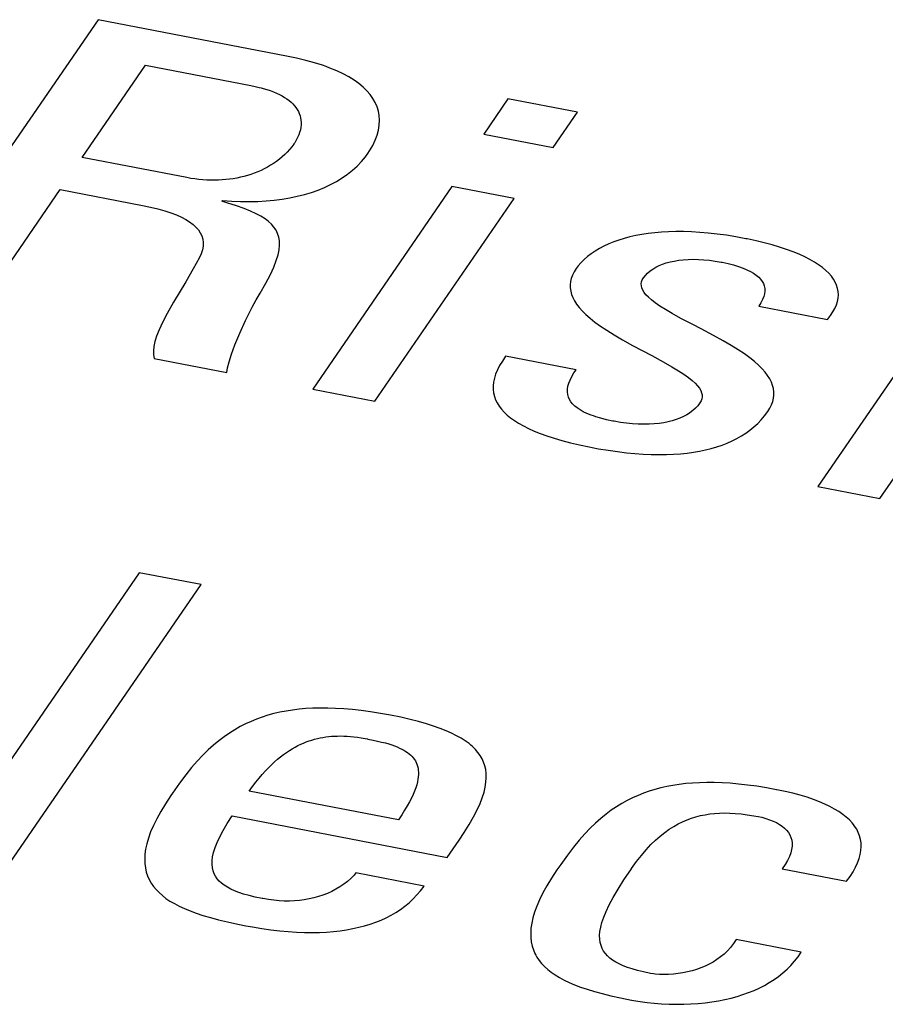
# Model space of a CAD drawing. Extents: x -841 to -216, y -127 to 601.
# Tile 143 of 201: x -338.99 to -336.53, y 511.94 to 514.74. Entities that reach past the tile are written whole.
import ezdxf

# ---------------------------------------------------------------- set-up
doc = ezdxf.new("R2010")
doc.units = 0
doc.header["$LTSCALE"] = 23.1
doc.layers.add('HEATSINK_AM_0', color=7, linetype='CONTINUOUS')

msp = doc.modelspace()

# ---------------------------------------------------------------- linework, layer by layer
at = {"layer": 'HEATSINK_AM_0', "color": 7}
for p, q in [((-338.7683, 514.7445), (-339.3346, 513.9201)), ((-338.2317, 514.641), (-338.7683, 514.7445)), ((-338.2032, 514.635), (-338.2317, 514.641)), ((-338.1767, 514.6287), (-338.2032, 514.635)), ((-338.1521, 514.6218), (-338.1767, 514.6287)), ((-338.1292, 514.6146), (-338.1521, 514.6218)), ((-338.8131, 514.3523), (-338.6328, 514.6149)), ((-338.6328, 514.6149), (-338.3333, 514.5571)), ((-338.1184, 514.6108), (-338.1292, 514.6146)), ((-338.1081, 514.6069), (-338.1184, 514.6108)), ((-338.0886, 514.5988), (-338.1081, 514.6069)), ((-338.0706, 514.5903), (-338.0886, 514.5988)), ((-338.0542, 514.5815), (-338.0706, 514.5903)), ((-338.0393, 514.5723), (-338.0542, 514.5815)), ((-338.0258, 514.5627), (-338.0393, 514.5723)), ((-338.3333, 514.5571), (-338.321, 514.5546)), ((-338.321, 514.5546), (-338.3093, 514.5519)), ((-338.3093, 514.5519), (-338.3037, 514.5504)), ((-338.3037, 514.5504), (-338.2983, 514.5489)), ((-338.2983, 514.5489), (-338.2879, 514.5458)), ((-338.2879, 514.5458), (-338.2781, 514.5425)), ((-338.2781, 514.5425), (-338.2688, 514.539)), ((-338.2688, 514.539), (-338.2601, 514.5353)), ((-338.0138, 514.5527), (-338.0258, 514.5627)), ((-338.003, 514.5424), (-338.0138, 514.5527)), ((-337.9937, 514.5316), (-338.003, 514.5424)), ((-338.2601, 514.5353), (-338.2519, 514.5314)), ((-338.2519, 514.5314), (-338.2443, 514.5274)), ((-338.2443, 514.5274), (-338.2372, 514.5232)), ((-338.2372, 514.5232), (-338.2305, 514.5188)), ((-338.2305, 514.5188), (-338.2244, 514.5142)), ((-338.2244, 514.5142), (-338.2188, 514.5095)), ((-337.9857, 514.5204), (-337.9937, 514.5316)), ((-337.9791, 514.5088), (-337.9857, 514.5204)), ((-337.6013, 514.5194), (-337.6703, 514.4189)), ((-337.403, 514.4811), (-337.6013, 514.5194)), ((-338.2188, 514.5095), (-338.2136, 514.5046)), ((-338.2136, 514.5046), (-338.2089, 514.4995)), ((-338.2089, 514.4995), (-338.2048, 514.4941)), ((-338.2048, 514.4941), (-338.2011, 514.4887)), ((-338.2011, 514.4887), (-338.1979, 514.483)), ((-338.1979, 514.483), (-338.1953, 514.4771)), ((-337.9739, 514.4968), (-337.9791, 514.5088)), ((-337.9701, 514.4844), (-337.9739, 514.4968)), ((-337.9677, 514.4715), (-337.9701, 514.4844)), ((-338.1953, 514.4771), (-338.1931, 514.471)), ((-338.1931, 514.471), (-338.1916, 514.4647)), ((-338.1916, 514.4647), (-338.1905, 514.4583)), ((-338.1905, 514.4583), (-338.1901, 514.4517)), ((-337.9668, 514.4582), (-337.9677, 514.4715)), ((-337.9675, 514.4445), (-337.9668, 514.4582)), ((-337.4721, 514.3807), (-337.403, 514.4811)), ((-338.1923, 514.4308), (-338.1943, 514.4236)), ((-338.191, 514.4379), (-338.1923, 514.4308)), ((-338.1902, 514.4449), (-338.191, 514.4379)), ((-338.1901, 514.4517), (-338.1902, 514.4449)), ((-337.9736, 514.4159), (-337.9697, 514.4304)), ((-337.9697, 514.4304), (-337.9675, 514.4445)), ((-338.204, 514.4016), (-338.2084, 514.3943)), ((-338.2001, 514.409), (-338.204, 514.4016)), ((-338.1969, 514.4163), (-338.2001, 514.409)), ((-338.1943, 514.4236), (-338.1969, 514.4163)), ((-337.9863, 514.386), (-337.9791, 514.4011)), ((-337.9791, 514.4011), (-337.9736, 514.4159)), ((-337.6703, 514.4189), (-337.4721, 514.3807)), ((-338.2229, 514.3751), (-338.2296, 514.3677)), ((-338.2167, 514.3827), (-338.2229, 514.3751)), ((-338.211, 514.3905), (-338.2167, 514.3827)), ((-338.2105, 514.3912), (-338.211, 514.3905)), ((-338.2084, 514.3943), (-338.2105, 514.3912)), ((-338, 514.3636), (-337.9953, 514.3708)), ((-337.9953, 514.3708), (-337.9863, 514.386)), ((-338.5157, 514.2949), (-338.8131, 514.3523)), ((-338.2519, 514.3474), (-338.26, 514.3412)), ((-338.2441, 514.3538), (-338.2519, 514.3474)), ((-338.2367, 514.3606), (-338.2441, 514.3538)), ((-338.2296, 514.3677), (-338.2367, 514.3606)), ((-338.0183, 514.3404), (-338.0071, 514.3539)), ((-338.0071, 514.3539), (-338, 514.3636)), ((-338.3043, 514.3155), (-338.3137, 514.3114)), ((-338.295, 514.32), (-338.3043, 514.3155)), ((-338.2859, 514.3248), (-338.295, 514.32)), ((-338.277, 514.3299), (-338.2859, 514.3248)), ((-338.2684, 514.3354), (-338.277, 514.3299)), ((-338.26, 514.3412), (-338.2684, 514.3354)), ((-338.058, 514.3045), (-338.0438, 514.3157)), ((-338.0438, 514.3157), (-338.0305, 514.3277)), ((-338.0305, 514.3277), (-338.0183, 514.3404)), ((-338.504, 514.2928), (-338.5157, 514.2949)), ((-338.4924, 514.2911), (-338.504, 514.2928)), ((-338.4809, 514.2897), (-338.4924, 514.2911)), ((-338.4695, 514.2886), (-338.4809, 514.2897)), ((-338.4584, 514.2879), (-338.4695, 514.2886)), ((-338.4473, 514.2875), (-338.4584, 514.2879)), ((-338.4363, 514.2875), (-338.4473, 514.2875)), ((-338.4255, 514.2877), (-338.4363, 514.2875)), ((-338.4148, 514.2883), (-338.4255, 514.2877)), ((-338.4042, 514.2892), (-338.4148, 514.2883)), ((-338.3937, 514.2904), (-338.4042, 514.2892)), ((-338.3833, 514.2919), (-338.3937, 514.2904)), ((-338.3731, 514.2937), (-338.3833, 514.2919)), ((-338.3629, 514.2958), (-338.3731, 514.2937)), ((-338.3528, 514.2983), (-338.3629, 514.2958)), ((-338.3428, 514.3011), (-338.3528, 514.2983)), ((-338.333, 514.3042), (-338.3428, 514.3011)), ((-338.3233, 514.3076), (-338.333, 514.3042)), ((-338.3137, 514.3114), (-338.3233, 514.3076)), ((-338.0892, 514.2843), (-338.0732, 514.294)), ((-338.0732, 514.294), (-338.058, 514.3045)), ((-339.1363, 513.8818), (-338.8759, 514.2609)), ((-338.8759, 514.2609), (-338.6413, 514.2157)), ((-338.161, 514.2529), (-338.1419, 514.2596)), ((-337.7607, 514.2696), (-338.1567, 513.6929)), ((-338.1419, 514.2596), (-338.1236, 514.2671)), ((-338.1236, 514.2671), (-338.106, 514.2753)), ((-338.106, 514.2753), (-338.0892, 514.2843)), ((-337.584, 514.2355), (-337.7607, 514.2696)), ((-338.4155, 514.2277), (-338.4139, 514.23)), ((-338.4139, 514.23), (-338.3878, 514.228)), ((-338.2894, 514.2284), (-338.2664, 514.2306)), ((-338.2664, 514.2306), (-338.244, 514.2335)), ((-338.244, 514.2335), (-338.2222, 514.2372)), ((-338.2222, 514.2372), (-338.2012, 514.2417)), ((-338.2012, 514.2417), (-338.1807, 514.2469)), ((-338.1807, 514.2469), (-338.161, 514.2529)), ((-337.9801, 513.6588), (-337.584, 514.2355)), ((-336.1526, 514.24), (-336.7188, 513.4156)), ((-338.6413, 514.2157), (-338.6186, 514.211)), ((-338.6186, 514.211), (-338.5977, 514.206)), ((-338.5977, 514.206), (-338.5785, 514.2006)), ((-338.4012, 514.2235), (-338.4155, 514.2277)), ((-338.3745, 514.2149), (-338.4012, 514.2235)), ((-338.3878, 514.228), (-338.3623, 514.2268)), ((-338.3524, 514.207), (-338.3745, 514.2149)), ((-338.3623, 514.2268), (-338.3374, 514.2265)), ((-338.3338, 514.1995), (-338.3524, 514.207)), ((-338.3374, 514.2265), (-338.3131, 514.2271)), ((-338.3131, 514.2271), (-338.2894, 514.2284)), ((-338.5785, 514.2006), (-338.561, 514.1949)), ((-338.561, 514.1949), (-338.5453, 514.1889)), ((-338.5453, 514.1889), (-338.5311, 514.1826)), ((-338.5311, 514.1826), (-338.5185, 514.176)), ((-338.5185, 514.176), (-338.5074, 514.169)), ((-338.318, 514.1922), (-338.3338, 514.1995)), ((-338.3044, 514.1849), (-338.318, 514.1922)), ((-338.2928, 514.1776), (-338.3044, 514.1849)), ((-338.2828, 514.17), (-338.2928, 514.1776)), ((-338.5074, 514.169), (-338.4978, 514.1618)), ((-338.4978, 514.1618), (-338.4895, 514.1542)), ((-338.4895, 514.1542), (-338.4826, 514.1463)), ((-338.4826, 514.1463), (-338.4771, 514.138)), ((-338.2744, 514.1622), (-338.2828, 514.17)), ((-338.2673, 514.1539), (-338.2744, 514.1622)), ((-338.2615, 514.1452), (-338.2673, 514.1539)), ((-338.4771, 514.138), (-338.473, 514.1292)), ((-338.473, 514.1292), (-338.4703, 514.1201)), ((-338.4703, 514.1201), (-338.469, 514.1104)), ((-338.257, 514.1359), (-338.2615, 514.1452)), ((-338.2539, 514.1258), (-338.257, 514.1359)), ((-338.2521, 514.1149), (-338.2539, 514.1258)), ((-337.2701, 514.1218), (-337.2855, 514.117)), ((-337.2541, 514.1261), (-337.2701, 514.1218)), ((-337.2374, 514.1298), (-337.2541, 514.1261)), ((-337.2201, 514.1331), (-337.2374, 514.1298)), ((-337.2022, 514.1358), (-337.2201, 514.1331)), ((-337.1835, 514.138), (-337.2022, 514.1358)), ((-337.1642, 514.1396), (-337.1835, 514.138)), ((-337.144, 514.1407), (-337.1642, 514.1396)), ((-337.1231, 514.1412), (-337.144, 514.1407)), ((-337.1014, 514.1411), (-337.1231, 514.1412)), ((-337.0789, 514.1404), (-337.1014, 514.1411)), ((-337.0554, 514.139), (-337.0789, 514.1404)), ((-337.0311, 514.1369), (-337.0554, 514.139)), ((-337.0058, 514.1341), (-337.0311, 514.1369)), ((-336.9795, 514.1306), (-337.0058, 514.1341)), ((-336.9522, 514.1262), (-336.9795, 514.1306)), ((-336.9239, 514.1211), (-336.9522, 514.1262)), ((-336.9198, 514.1203), (-336.9239, 514.1211)), ((-336.895, 514.1151), (-336.9198, 514.1203)), ((-338.4712, 514.0893), (-338.4749, 514.0778)), ((-338.4693, 514.1001), (-338.4712, 514.0893)), ((-338.469, 514.1104), (-338.4693, 514.1001)), ((-338.2559, 514.075), (-338.2529, 514.0897)), ((-338.2529, 514.0897), (-338.2517, 514.103)), ((-338.2517, 514.103), (-338.2521, 514.1149)), ((-337.3407, 514.0929), (-337.3529, 514.0857)), ((-337.3279, 514.0997), (-337.3407, 514.0929)), ((-337.3144, 514.106), (-337.3279, 514.0997)), ((-337.3003, 514.1117), (-337.3144, 514.106)), ((-337.2855, 514.117), (-337.3003, 514.1117)), ((-336.8714, 514.1095), (-336.895, 514.1151)), ((-336.849, 514.1035), (-336.8714, 514.1095)), ((-336.8278, 514.0973), (-336.849, 514.1035)), ((-336.808, 514.0907), (-336.8278, 514.0973)), ((-336.7895, 514.0839), (-336.808, 514.0907)), ((-338.4804, 514.0657), (-338.497, 514.035)), ((-338.4749, 514.0778), (-338.4804, 514.0657)), ((-338.2608, 514.0585), (-338.2559, 514.075)), ((-337.3847, 514.0614), (-337.3936, 514.0525)), ((-337.375, 514.0699), (-337.3847, 514.0614)), ((-337.3643, 514.078), (-337.375, 514.0699)), ((-337.3529, 514.0857), (-337.3643, 514.078)), ((-337.1021, 514.061), (-337.0883, 514.0619)), ((-337.0883, 514.0619), (-337.0739, 514.0623)), ((-337.0739, 514.0623), (-337.059, 514.062)), ((-337.059, 514.062), (-337.0435, 514.0611)), ((-337.0435, 514.0611), (-337.0276, 514.0596)), ((-336.7724, 514.0768), (-336.7895, 514.0839)), ((-336.7565, 514.0696), (-336.7724, 514.0768)), ((-336.7419, 514.0621), (-336.7565, 514.0696)), ((-336.7287, 514.0545), (-336.7419, 514.0621)), ((-338.497, 514.035), (-338.518, 513.9985)), ((-338.2777, 514.0187), (-338.268, 514.0399)), ((-338.268, 514.0399), (-338.2608, 514.0585)), ((-337.4071, 514.0358), (-337.4129, 514.0264)), ((-337.4014, 514.0435), (-337.4071, 514.0358)), ((-337.3936, 514.0525), (-337.4014, 514.0435)), ((-337.1965, 514.0292), (-337.1887, 514.0347)), ((-337.1887, 514.0347), (-337.1802, 514.0398)), ((-337.1802, 514.0398), (-337.171, 514.0443)), ((-337.171, 514.0443), (-337.1612, 514.0484)), ((-337.1612, 514.0484), (-337.1507, 514.0519)), ((-337.1507, 514.0519), (-337.1395, 514.055)), ((-337.1395, 514.055), (-337.1277, 514.0575)), ((-337.1277, 514.0575), (-337.1152, 514.0595)), ((-337.1152, 514.0595), (-337.1021, 514.061)), ((-337.0276, 514.0596), (-337.0113, 514.0574)), ((-337.0113, 514.0574), (-336.9946, 514.0546)), ((-336.9946, 514.0546), (-336.9915, 514.0539)), ((-336.9915, 514.0539), (-336.9744, 514.0502)), ((-336.9744, 514.0502), (-336.9588, 514.0462)), ((-336.9588, 514.0462), (-336.9448, 514.042)), ((-336.9448, 514.042), (-336.9321, 514.0375)), ((-336.9321, 514.0375), (-336.9208, 514.0328)), ((-336.7167, 514.0467), (-336.7287, 514.0545)), ((-336.7059, 514.0388), (-336.7167, 514.0467)), ((-336.6963, 514.0308), (-336.7059, 514.0388)), ((-338.2906, 513.9944), (-338.2777, 514.0187)), ((-337.4209, 514.008), (-337.423, 513.9989)), ((-337.4175, 514.0172), (-337.4209, 514.008)), ((-337.4129, 514.0264), (-337.4175, 514.0172)), ((-337.2187, 514.0037), (-337.2155, 514.0092)), ((-337.2155, 514.0092), (-337.21, 514.0164)), ((-337.21, 514.0164), (-337.2036, 514.0231)), ((-337.2036, 514.0231), (-337.1965, 514.0292)), ((-336.9208, 514.0328), (-336.9108, 514.0278)), ((-336.9108, 514.0278), (-336.9019, 514.0226)), ((-336.9019, 514.0226), (-336.8942, 514.0172)), ((-336.8942, 514.0172), (-336.8875, 514.0116)), ((-336.8875, 514.0116), (-336.8819, 514.0057)), ((-336.8819, 514.0057), (-336.8774, 513.9995)), ((-336.6879, 514.0226), (-336.6963, 514.0308)), ((-336.6806, 514.0143), (-336.6879, 514.0226)), ((-336.6745, 514.0059), (-336.6806, 514.0143)), ((-336.6695, 513.9973), (-336.6745, 514.0059)), ((-338.518, 513.9985), (-338.553, 513.9399)), ((-338.3071, 513.9663), (-338.2906, 513.9944)), ((-337.423, 513.9989), (-337.424, 513.9898)), ((-337.424, 513.9898), (-337.4239, 513.9807)), ((-337.4239, 513.9807), (-337.4226, 513.9716)), ((-337.2217, 513.9924), (-337.2208, 513.9981)), ((-337.2214, 513.9866), (-337.2217, 513.9924)), ((-337.22, 513.9807), (-337.2214, 513.9866)), ((-337.2208, 513.9981), (-337.2187, 514.0037)), ((-337.2174, 513.9746), (-337.22, 513.9807)), ((-336.8774, 513.9995), (-336.8739, 513.9931)), ((-336.8739, 513.9931), (-336.8715, 513.9864)), ((-336.8715, 513.9864), (-336.8701, 513.9793)), ((-336.8701, 513.9793), (-336.8699, 513.972)), ((-336.6656, 513.9886), (-336.6695, 513.9973)), ((-336.6628, 513.9797), (-336.6656, 513.9886)), ((-336.6612, 513.9707), (-336.6628, 513.9797)), ((-338.3182, 513.9471), (-338.3071, 513.9663)), ((-337.4226, 513.9716), (-337.4202, 513.9625)), ((-337.4202, 513.9625), (-337.4166, 513.9533)), ((-337.4166, 513.9533), (-337.4117, 513.944)), ((-337.2136, 513.9682), (-337.2174, 513.9746)), ((-337.2083, 513.9614), (-337.2136, 513.9682)), ((-337.2014, 513.9543), (-337.2083, 513.9614)), ((-337.1928, 513.9466), (-337.2014, 513.9543)), ((-336.8729, 513.9561), (-336.8763, 513.9476)), ((-336.8708, 513.9643), (-336.8729, 513.9561)), ((-336.8699, 513.972), (-336.8708, 513.9643)), ((-336.6631, 513.9425), (-336.6613, 513.9521)), ((-336.6613, 513.9521), (-336.6607, 513.9614)), ((-336.6607, 513.9614), (-336.6612, 513.9707)), ((-338.553, 513.9399), (-338.5714, 513.908)), ((-338.3481, 513.8884), (-338.3295, 513.9259)), ((-338.3295, 513.9259), (-338.3182, 513.9471)), ((-337.4117, 513.944), (-337.4057, 513.9346)), ((-337.4057, 513.9346), (-337.3983, 513.9249)), ((-337.3983, 513.9249), (-337.3895, 513.9151)), ((-337.1821, 513.9384), (-337.1928, 513.9466)), ((-337.1691, 513.9294), (-337.1821, 513.9384)), ((-337.1532, 513.9193), (-337.1691, 513.9294)), ((-336.8811, 513.9386), (-336.8874, 513.9292)), ((-336.8874, 513.9292), (-336.6914, 513.8913)), ((-336.8763, 513.9476), (-336.8811, 513.9386)), ((-336.6761, 513.9125), (-336.6705, 513.9227)), ((-336.6705, 513.9227), (-336.6662, 513.9327)), ((-336.6662, 513.9327), (-336.6631, 513.9425)), ((-338.5714, 513.908), (-338.5846, 513.8828)), ((-337.3895, 513.9151), (-337.3792, 513.9049)), ((-337.3792, 513.9049), (-337.3673, 513.8945)), ((-337.3673, 513.8945), (-337.3536, 513.8836)), ((-337.1337, 513.9079), (-337.1532, 513.9193)), ((-337.1089, 513.8943), (-337.1337, 513.9079)), ((-337.0749, 513.8763), (-337.1089, 513.8943)), ((-336.6914, 513.8913), (-336.683, 513.902)), ((-336.683, 513.902), (-336.6761, 513.9125)), ((-338.5846, 513.8828), (-338.5944, 513.8618)), ((-338.3649, 513.8518), (-338.3481, 513.8884)), ((-337.3536, 513.8836), (-337.3379, 513.8723)), ((-337.3379, 513.8723), (-337.3199, 513.8603)), ((-337.0513, 513.864), (-337.0749, 513.8763)), ((-338.6015, 513.8438), (-338.6063, 513.8279)), ((-338.5944, 513.8618), (-338.6015, 513.8438)), ((-338.3784, 513.8193), (-338.3649, 513.8518)), ((-337.3199, 513.8603), (-337.2993, 513.8474)), ((-337.2993, 513.8474), (-337.2753, 513.8334)), ((-337.0164, 513.8455), (-337.0513, 513.864)), ((-336.9889, 513.8303), (-337.0164, 513.8455)), ((-338.6092, 513.8139), (-338.6104, 513.8014)), ((-338.6063, 513.8279), (-338.6092, 513.8139)), ((-338.3885, 513.7921), (-338.3784, 513.8193)), ((-337.2753, 513.8334), (-337.2463, 513.8173)), ((-337.2463, 513.8173), (-337.192, 513.7881)), ((-336.9657, 513.8168), (-336.9889, 513.8303)), ((-336.9457, 513.8044), (-336.9657, 513.8168)), ((-338.6104, 513.8014), (-338.6101, 513.7901)), ((-338.6101, 513.7901), (-338.6084, 513.78)), ((-338.3954, 513.7701), (-338.3885, 513.7921)), ((-337.6079, 513.7862), (-337.6172, 513.7728)), ((-337.4075, 513.7476), (-337.6079, 513.7862)), ((-337.192, 513.7881), (-337.1593, 513.7704)), ((-336.9282, 513.7928), (-336.9457, 513.8044)), ((-336.9129, 513.7817), (-336.9282, 513.7928)), ((-336.8995, 513.771), (-336.9129, 513.7817)), ((-338.6084, 513.78), (-338.4015, 513.7401)), ((-338.4015, 513.7401), (-338.3996, 513.753)), ((-338.3996, 513.753), (-338.3954, 513.7701)), ((-337.625, 513.76), (-337.6313, 513.7476)), ((-337.6172, 513.7728), (-337.625, 513.76)), ((-337.1593, 513.7704), (-337.1351, 513.7567)), ((-337.1351, 513.7567), (-337.1159, 513.7451)), ((-336.8878, 513.7607), (-336.8995, 513.771)), ((-336.8778, 513.7507), (-336.8878, 513.7607)), ((-337.6363, 513.7356), (-337.6399, 513.7241)), ((-337.6313, 513.7476), (-337.6363, 513.7356)), ((-337.4245, 513.7187), (-337.4196, 513.7284)), ((-337.4196, 513.7284), (-337.4133, 513.7388)), ((-337.4133, 513.7388), (-337.4075, 513.7476)), ((-337.1159, 513.7451), (-337.1002, 513.7349)), ((-337.1002, 513.7349), (-337.0873, 513.7257)), ((-337.0873, 513.7257), (-337.0768, 513.7173)), ((-336.8691, 513.741), (-336.8778, 513.7507)), ((-336.8619, 513.7314), (-336.8691, 513.741)), ((-336.8559, 513.722), (-336.8619, 513.7314)), ((-337.6423, 513.713), (-337.6434, 513.7023)), ((-337.6434, 513.7023), (-337.6434, 513.6919)), ((-337.6399, 513.7241), (-337.6423, 513.713)), ((-337.4318, 513.6925), (-337.4306, 513.7008)), ((-337.4306, 513.7008), (-337.4282, 513.7095)), ((-337.4282, 513.7095), (-337.4245, 513.7187)), ((-337.0768, 513.7173), (-337.0683, 513.7095)), ((-337.0683, 513.7095), (-337.0615, 513.7022)), ((-337.0615, 513.7022), (-337.0563, 513.6954)), ((-336.8512, 513.7127), (-336.8559, 513.722)), ((-336.8477, 513.7035), (-336.8512, 513.7127)), ((-336.8454, 513.6943), (-336.8477, 513.7035)), ((-336.5422, 513.3815), (-336.3202, 513.7047)), ((-338.1567, 513.6929), (-337.9801, 513.6588)), ((-337.6434, 513.6919), (-337.6422, 513.6818)), ((-337.6422, 513.6818), (-337.6399, 513.6721)), ((-337.6399, 513.6721), (-337.6366, 513.6626)), ((-337.432, 513.6847), (-337.4318, 513.6925)), ((-337.431, 513.6772), (-337.432, 513.6847)), ((-337.4291, 513.6701), (-337.431, 513.6772)), ((-337.4261, 513.6633), (-337.4291, 513.6701)), ((-337.0563, 513.6954), (-337.0524, 513.6888)), ((-337.0524, 513.6888), (-337.0499, 513.6826)), ((-337.0499, 513.6826), (-337.0486, 513.6766)), ((-337.0484, 513.6707), (-337.0494, 513.6649)), ((-337.0486, 513.6766), (-337.0484, 513.6707)), ((-336.8442, 513.6852), (-336.8454, 513.6943)), ((-336.8452, 513.6669), (-336.8441, 513.676)), ((-336.8441, 513.676), (-336.8442, 513.6852)), ((-337.6366, 513.6626), (-337.6322, 513.6534)), ((-337.6322, 513.6534), (-337.6267, 513.6445)), ((-337.6267, 513.6445), (-337.6201, 513.6358)), ((-337.4221, 513.6568), (-337.4261, 513.6633)), ((-337.4172, 513.6507), (-337.4221, 513.6568)), ((-337.4112, 513.6447), (-337.4172, 513.6507)), ((-337.4042, 513.6391), (-337.4112, 513.6447)), ((-337.0608, 513.6456), (-337.0676, 513.6383)), ((-337.0547, 513.6536), (-337.0608, 513.6456)), ((-337.0515, 513.6593), (-337.0547, 513.6536)), ((-337.0494, 513.6649), (-337.0515, 513.6593)), ((-336.8556, 513.6389), (-336.8509, 513.6483)), ((-336.8509, 513.6483), (-336.8475, 513.6576)), ((-336.8475, 513.6576), (-336.8452, 513.6669)), ((-337.6201, 513.6358), (-337.6125, 513.6273)), ((-337.6125, 513.6273), (-337.6038, 513.6191)), ((-337.6038, 513.6191), (-337.5939, 513.611)), ((-337.3961, 513.6336), (-337.4042, 513.6391)), ((-337.3868, 513.6284), (-337.3961, 513.6336)), ((-337.3763, 513.6234), (-337.3868, 513.6284)), ((-337.3646, 513.6186), (-337.3763, 513.6234)), ((-337.3581, 513.6163), (-337.3646, 513.6186)), ((-337.3514, 513.614), (-337.3581, 513.6163)), ((-337.3367, 513.6097), (-337.3514, 513.614)), ((-337.1016, 513.6147), (-337.1116, 513.6101)), ((-337.0922, 513.6197), (-337.1016, 513.6147)), ((-337.0877, 513.6224), (-337.0922, 513.6197)), ((-337.0833, 513.6253), (-337.0877, 513.6224)), ((-337.0752, 513.6315), (-337.0833, 513.6253)), ((-337.0676, 513.6383), (-337.0752, 513.6315)), ((-336.8801, 513.6057), (-336.8705, 513.6171)), ((-336.8705, 513.6171), (-336.8616, 513.6293)), ((-336.8616, 513.6293), (-336.8556, 513.6389)), ((-337.5939, 513.611), (-337.583, 513.6032)), ((-337.583, 513.6032), (-337.5708, 513.5955)), ((-337.5708, 513.5955), (-337.5574, 513.588)), ((-337.5574, 513.588), (-337.5427, 513.5806)), ((-337.3205, 513.6057), (-337.3367, 513.6097)), ((-337.3026, 513.6019), (-337.3205, 513.6057)), ((-337.2988, 513.6012), (-337.3026, 513.6019)), ((-337.2809, 513.5982), (-337.2988, 513.6012)), ((-337.2634, 513.5959), (-337.2809, 513.5982)), ((-337.2465, 513.5942), (-337.2634, 513.5959)), ((-337.2301, 513.5932), (-337.2465, 513.5942)), ((-337.2144, 513.5929), (-337.2301, 513.5932)), ((-337.1993, 513.5931), (-337.2144, 513.5929)), ((-337.1848, 513.5939), (-337.1993, 513.5931)), ((-337.171, 513.5953), (-337.1848, 513.5939)), ((-337.1579, 513.5973), (-337.171, 513.5953)), ((-337.1454, 513.5997), (-337.1579, 513.5973)), ((-337.1335, 513.6027), (-337.1454, 513.5997)), ((-337.1223, 513.6061), (-337.1335, 513.6027)), ((-337.1116, 513.6101), (-337.1223, 513.6061)), ((-336.9124, 513.5759), (-336.9011, 513.5852)), ((-336.9011, 513.5852), (-336.8903, 513.5951)), ((-336.8903, 513.5951), (-336.8801, 513.6057)), ((-337.5427, 513.5806), (-337.5266, 513.5734)), ((-337.5266, 513.5734), (-337.5092, 513.5664)), ((-337.5092, 513.5664), (-337.4902, 513.5596)), ((-337.4902, 513.5596), (-337.4697, 513.5529)), ((-336.9496, 513.552), (-336.9367, 513.5594)), ((-336.9367, 513.5594), (-336.9243, 513.5673)), ((-336.9243, 513.5673), (-336.9124, 513.5759)), ((-337.4697, 513.5529), (-337.4475, 513.5465)), ((-337.4475, 513.5465), (-337.4236, 513.5402)), ((-337.4236, 513.5402), (-337.3979, 513.5342)), ((-337.3979, 513.5342), (-337.3704, 513.5283)), ((-337.0067, 513.5284), (-336.9916, 513.5335)), ((-336.9916, 513.5335), (-336.9771, 513.5391)), ((-336.9771, 513.5391), (-336.9631, 513.5453)), ((-336.9631, 513.5453), (-336.9496, 513.552)), ((-337.3704, 513.5283), (-337.3616, 513.5266)), ((-337.3616, 513.5266), (-337.3432, 513.5232)), ((-337.3432, 513.5232), (-337.316, 513.5187)), ((-337.316, 513.5187), (-337.2896, 513.5149)), ((-337.2896, 513.5149), (-337.2641, 513.5119)), ((-337.2641, 513.5119), (-337.2396, 513.5095)), ((-337.2396, 513.5095), (-337.2159, 513.5079)), ((-337.2159, 513.5079), (-337.1931, 513.5069)), ((-337.1931, 513.5069), (-337.1711, 513.5065)), ((-337.1711, 513.5065), (-337.1499, 513.5067)), ((-337.1499, 513.5067), (-337.1296, 513.5075)), ((-337.1296, 513.5075), (-337.11, 513.5089)), ((-337.11, 513.5089), (-337.0911, 513.5108)), ((-337.0911, 513.5108), (-337.073, 513.5133)), ((-337.073, 513.5133), (-337.0555, 513.5163)), ((-337.0555, 513.5163), (-337.0386, 513.5198)), ((-337.0386, 513.5198), (-337.0224, 513.5238)), ((-337.0224, 513.5238), (-337.0067, 513.5284)), ((-336.7188, 513.4156), (-336.5422, 513.3815)), ((-338.6514, 513.1702), (-339.2176, 512.3458)), ((-338.4748, 513.1362), (-338.6514, 513.1702)), ((-339.0411, 512.3118), (-338.4748, 513.1362)), ((-338.2504, 512.7729), (-338.2676, 512.7689)), ((-338.2328, 512.7763), (-338.2504, 512.7729)), ((-338.2146, 512.7792), (-338.2328, 512.7763)), ((-338.1959, 512.7814), (-338.2146, 512.7792)), ((-338.1766, 512.7832), (-338.1959, 512.7814)), ((-338.1565, 512.7843), (-338.1766, 512.7832)), ((-338.1358, 512.7848), (-338.1565, 512.7843)), ((-338.1143, 512.7848), (-338.1358, 512.7848)), ((-338.0919, 512.784), (-338.1143, 512.7848)), ((-338.0686, 512.7827), (-338.0919, 512.784)), ((-338.0442, 512.7806), (-338.0686, 512.7827)), ((-338.0189, 512.7778), (-338.0442, 512.7806)), ((-337.9923, 512.7742), (-338.0189, 512.7778)), ((-337.9645, 512.7698), (-337.9923, 512.7742)), ((-338.3327, 512.7469), (-338.3483, 512.7398)), ((-338.3169, 512.7534), (-338.3327, 512.7469)), ((-338.3008, 512.7592), (-338.3169, 512.7534)), ((-338.2844, 512.7643), (-338.3008, 512.7592)), ((-338.2676, 512.7689), (-338.2844, 512.7643)), ((-337.9354, 512.7645), (-337.9645, 512.7698)), ((-337.9064, 512.7586), (-337.9354, 512.7645)), ((-337.8799, 512.7525), (-337.9064, 512.7586)), ((-337.8556, 512.7463), (-337.8799, 512.7525)), ((-337.8333, 512.74), (-337.8556, 512.7463)), ((-338.3789, 512.7233), (-338.3941, 512.7138)), ((-338.3637, 512.7319), (-338.3789, 512.7233)), ((-338.3483, 512.7398), (-338.3637, 512.7319)), ((-337.8129, 512.7336), (-337.8333, 512.74)), ((-337.7942, 512.727), (-337.8129, 512.7336)), ((-337.7771, 512.7202), (-337.7942, 512.727)), ((-337.7615, 512.7133), (-337.7771, 512.7202)), ((-338.4242, 512.6919), (-338.4393, 512.6794)), ((-338.4092, 512.7033), (-338.4242, 512.6919)), ((-338.3941, 512.7138), (-338.4092, 512.7033)), ((-338.1833, 512.6853), (-338.1754, 512.6885)), ((-338.1754, 512.6885), (-338.1675, 512.6914)), ((-338.1675, 512.6914), (-338.1635, 512.6927)), ((-338.1635, 512.6927), (-338.1596, 512.6939)), ((-338.1596, 512.6939), (-338.1516, 512.6962)), ((-338.1516, 512.6962), (-338.1437, 512.6983)), ((-338.1437, 512.6983), (-338.1358, 512.7)), ((-338.1358, 512.7), (-338.1278, 512.7015)), ((-338.1278, 512.7015), (-338.1197, 512.7028)), ((-338.1197, 512.7028), (-338.1115, 512.7038)), ((-338.1115, 512.7038), (-338.1033, 512.7045)), ((-338.1033, 512.7045), (-338.0949, 512.7051)), ((-338.0949, 512.7051), (-338.0863, 512.7053)), ((-338.0863, 512.7053), (-338.0776, 512.7054)), ((-338.0776, 512.7054), (-338.0687, 512.7052)), ((-338.0687, 512.7052), (-338.0594, 512.7047)), ((-338.0594, 512.7047), (-338.0499, 512.704)), ((-338.0499, 512.704), (-338.0401, 512.703)), ((-338.0401, 512.703), (-338.0298, 512.7018)), ((-338.0298, 512.7018), (-338.0191, 512.7002)), ((-338.0191, 512.7002), (-338.0078, 512.6983)), ((-338.0078, 512.6983), (-338.0013, 512.697)), ((-338.0013, 512.697), (-337.9998, 512.6967)), ((-337.9998, 512.6967), (-337.9852, 512.6938)), ((-337.9852, 512.6938), (-337.9723, 512.691)), ((-337.9723, 512.691), (-337.9608, 512.6882)), ((-337.9608, 512.6882), (-337.9503, 512.6854)), ((-337.7473, 512.7062), (-337.7615, 512.7133)), ((-337.7343, 512.6989), (-337.7473, 512.7062)), ((-337.7226, 512.6914), (-337.7343, 512.6989)), ((-337.712, 512.6836), (-337.7226, 512.6914)), ((-338.4545, 512.6656), (-338.4699, 512.6505)), ((-338.4393, 512.6794), (-338.4545, 512.6656)), ((-338.2318, 512.6585), (-338.2235, 512.664)), ((-338.2235, 512.664), (-338.2154, 512.669)), ((-338.2154, 512.669), (-338.2073, 512.6736)), ((-338.2073, 512.6736), (-338.1992, 512.6779)), ((-338.1992, 512.6779), (-338.1913, 512.6817)), ((-338.1913, 512.6817), (-338.1833, 512.6853)), ((-337.9503, 512.6854), (-337.9408, 512.6826)), ((-337.9408, 512.6826), (-337.9321, 512.6798)), ((-337.9321, 512.6798), (-337.924, 512.677)), ((-337.924, 512.677), (-337.9166, 512.6741)), ((-337.9166, 512.6741), (-337.9098, 512.6711)), ((-337.9098, 512.6711), (-337.9034, 512.668)), ((-337.9034, 512.668), (-337.8975, 512.6648)), ((-337.8975, 512.6648), (-337.8921, 512.6615)), ((-337.8921, 512.6615), (-337.8871, 512.6581)), ((-337.7071, 512.6796), (-337.712, 512.6836)), ((-337.7025, 512.6756), (-337.7071, 512.6796)), ((-337.6941, 512.6673), (-337.7025, 512.6756)), ((-337.6866, 512.6587), (-337.6941, 512.6673)), ((-338.4856, 512.6338), (-338.5017, 512.6152)), ((-338.4699, 512.6505), (-338.4856, 512.6338)), ((-338.2741, 512.6237), (-338.2655, 512.6317)), ((-338.2655, 512.6317), (-338.2569, 512.6392)), ((-338.2569, 512.6392), (-338.2484, 512.6461)), ((-338.2484, 512.6461), (-338.24, 512.6525)), ((-338.24, 512.6525), (-338.2318, 512.6585)), ((-337.8871, 512.6581), (-337.8825, 512.6546)), ((-337.8825, 512.6546), (-337.8782, 512.6509)), ((-337.8782, 512.6509), (-337.8743, 512.647)), ((-337.8743, 512.647), (-337.8708, 512.643)), ((-337.8708, 512.643), (-337.8677, 512.6388)), ((-337.8677, 512.6388), (-337.8648, 512.6343)), ((-337.8648, 512.6343), (-337.8624, 512.6297)), ((-337.6802, 512.6497), (-337.6866, 512.6587)), ((-337.6748, 512.6404), (-337.6802, 512.6497)), ((-337.6704, 512.6307), (-337.6748, 512.6404)), ((-338.5017, 512.6152), (-338.5185, 512.5943)), ((-338.3007, 512.5958), (-338.2917, 512.6058)), ((-338.2917, 512.6058), (-338.2829, 512.615)), ((-338.2829, 512.615), (-338.2741, 512.6237)), ((-337.8624, 512.6297), (-337.8603, 512.6248)), ((-337.8603, 512.6248), (-337.8586, 512.6197)), ((-337.8586, 512.6197), (-337.8573, 512.6142)), ((-337.8573, 512.6142), (-337.8564, 512.6085)), ((-337.8564, 512.6085), (-337.856, 512.6025)), ((-337.6669, 512.6204), (-337.6704, 512.6307)), ((-337.6645, 512.6097), (-337.6669, 512.6204)), ((-337.6631, 512.5983), (-337.6645, 512.6097)), ((-338.5185, 512.5943), (-338.5364, 512.5706)), ((-338.3189, 512.5737), (-338.3097, 512.5851)), ((-338.3097, 512.5851), (-338.3007, 512.5958)), ((-337.8574, 512.5821), (-337.8589, 512.5745)), ((-337.8564, 512.5893), (-337.8574, 512.5821)), ((-337.856, 512.5961), (-337.8564, 512.5893)), ((-337.856, 512.6025), (-337.856, 512.5961)), ((-337.6638, 512.5735), (-337.6629, 512.5863)), ((-337.6629, 512.5863), (-337.6631, 512.5983)), ((-338.5364, 512.5706), (-338.5562, 512.5428)), ((-338.3376, 512.5485), (-338.3282, 512.5615)), ((-337.9131, 512.4666), (-338.3376, 512.5485)), ((-338.3282, 512.5615), (-338.3189, 512.5737)), ((-337.8671, 512.5487), (-337.8712, 512.539)), ((-337.8637, 512.5578), (-337.8671, 512.5487)), ((-337.861, 512.5664), (-337.8637, 512.5578)), ((-337.8589, 512.5745), (-337.861, 512.5664)), ((-337.6694, 512.5453), (-337.6659, 512.5599)), ((-337.6659, 512.5599), (-337.6638, 512.5735)), ((-337.1993, 512.5481), (-337.2153, 512.5424)), ((-337.183, 512.5531), (-337.1993, 512.5481)), ((-337.1664, 512.5576), (-337.183, 512.5531)), ((-337.1493, 512.5614), (-337.1664, 512.5576)), ((-337.1317, 512.5647), (-337.1493, 512.5614)), ((-337.1137, 512.5675), (-337.1317, 512.5647)), ((-337.0951, 512.5697), (-337.1137, 512.5675)), ((-337.0759, 512.5714), (-337.0951, 512.5697)), ((-337.056, 512.5724), (-337.0759, 512.5714)), ((-337.0353, 512.5729), (-337.056, 512.5724)), ((-337.014, 512.5728), (-337.0353, 512.5729)), ((-336.9917, 512.572), (-337.014, 512.5728)), ((-336.9686, 512.5706), (-336.9917, 512.572)), ((-336.9445, 512.5685), (-336.9686, 512.5706)), ((-336.9193, 512.5657), (-336.9445, 512.5685)), ((-336.8929, 512.5622), (-336.9193, 512.5657)), ((-336.8654, 512.5578), (-336.8929, 512.5622)), ((-336.8365, 512.5525), (-336.8654, 512.5578)), ((-336.8359, 512.5524), (-336.8365, 512.5525)), ((-336.8122, 512.5475), (-336.8359, 512.5524)), ((-338.5609, 512.536), (-338.5764, 512.5126)), ((-338.5562, 512.5428), (-338.5609, 512.536)), ((-337.876, 512.5287), (-337.8816, 512.5178)), ((-337.8712, 512.539), (-337.876, 512.5287)), ((-337.6808, 512.513), (-337.6743, 512.5297)), ((-337.6743, 512.5297), (-337.6694, 512.5453)), ((-337.2618, 512.5216), (-337.277, 512.5132)), ((-337.2465, 512.5292), (-337.2618, 512.5216)), ((-337.231, 512.5362), (-337.2465, 512.5292)), ((-337.2153, 512.5424), (-337.231, 512.5362)), ((-336.7899, 512.5423), (-336.8122, 512.5475)), ((-336.7691, 512.5367), (-336.7899, 512.5423)), ((-336.7496, 512.5308), (-336.7691, 512.5367)), ((-336.7315, 512.5247), (-336.7496, 512.5308)), ((-336.7146, 512.5183), (-336.7315, 512.5247)), ((-338.5764, 512.5126), (-338.5897, 512.4906)), ((-337.8954, 512.4938), (-337.9037, 512.4806)), ((-337.888, 512.5061), (-337.8954, 512.4938)), ((-337.8816, 512.5178), (-337.888, 512.5061)), ((-337.6992, 512.4752), (-337.6891, 512.4948)), ((-337.6891, 512.4948), (-337.6808, 512.513)), ((-337.307, 512.4938), (-337.3219, 512.4827)), ((-337.292, 512.5039), (-337.307, 512.4938)), ((-337.277, 512.5132), (-337.292, 512.5039)), ((-336.699, 512.5116), (-336.7146, 512.5183)), ((-336.6845, 512.5047), (-336.699, 512.5116)), ((-336.6712, 512.4975), (-336.6845, 512.5047)), ((-336.6591, 512.49), (-336.6712, 512.4975)), ((-338.6011, 512.4699), (-338.6106, 512.4504)), ((-338.5897, 512.4906), (-338.6011, 512.4699)), ((-338.4004, 512.4562), (-338.3862, 512.4777)), ((-338.3862, 512.4777), (-337.7743, 512.3597)), ((-337.9037, 512.4806), (-337.9131, 512.4666)), ((-337.7115, 512.4537), (-337.6992, 512.4752)), ((-337.3368, 512.4706), (-337.3518, 512.4572)), ((-337.3219, 512.4827), (-337.3368, 512.4706)), ((-337.104, 512.4612), (-337.0913, 512.4667)), ((-337.0913, 512.4667), (-337.0787, 512.4713)), ((-337.0787, 512.4713), (-337.066, 512.4753)), ((-337.066, 512.4753), (-337.0531, 512.4786)), ((-337.0531, 512.4786), (-337.0401, 512.4813)), ((-337.0401, 512.4813), (-337.0269, 512.4834)), ((-337.0269, 512.4834), (-337.0133, 512.4849)), ((-337.0133, 512.4849), (-336.9994, 512.4858)), ((-336.9994, 512.4858), (-336.985, 512.4862)), ((-336.985, 512.4862), (-336.97, 512.4859)), ((-336.97, 512.4859), (-336.9543, 512.485)), ((-336.9543, 512.485), (-336.9377, 512.4835)), ((-336.9377, 512.4835), (-336.9201, 512.4813)), ((-336.9201, 512.4813), (-336.9011, 512.4783)), ((-336.9011, 512.4783), (-336.8891, 512.476)), ((-336.8891, 512.476), (-336.8786, 512.4738)), ((-336.8786, 512.4738), (-336.8671, 512.4707)), ((-336.8671, 512.4707), (-336.8563, 512.4671)), ((-336.8563, 512.4671), (-336.8461, 512.4631)), ((-336.648, 512.4823), (-336.6591, 512.49)), ((-336.638, 512.4744), (-336.648, 512.4823)), ((-336.6291, 512.4662), (-336.638, 512.4744)), ((-336.6212, 512.4577), (-336.6291, 512.4662)), ((-338.6106, 512.4504), (-338.6185, 512.4321)), ((-338.4217, 512.4187), (-338.4122, 512.4366)), ((-338.4122, 512.4366), (-338.4004, 512.4562)), ((-337.7262, 512.4302), (-337.7115, 512.4537)), ((-337.367, 512.4426), (-337.3825, 512.4265)), ((-337.3518, 512.4572), (-337.367, 512.4426)), ((-337.1548, 512.4306), (-337.142, 512.4398)), ((-337.142, 512.4398), (-337.1292, 512.4479)), ((-337.1292, 512.4479), (-337.1166, 512.455)), ((-337.1166, 512.455), (-337.104, 512.4612)), ((-336.8461, 512.4631), (-336.8368, 512.4587)), ((-336.8368, 512.4587), (-336.8283, 512.4538)), ((-336.8283, 512.4538), (-336.8206, 512.4486)), ((-336.8206, 512.4486), (-336.8138, 512.443)), ((-336.8138, 512.443), (-336.8079, 512.4369)), ((-336.8079, 512.4369), (-336.8028, 512.4305)), ((-336.6177, 512.4534), (-336.6212, 512.4577)), ((-336.6144, 512.449), (-336.6177, 512.4534)), ((-336.6085, 512.4399), (-336.6144, 512.449)), ((-336.6038, 512.4306), (-336.6085, 512.4399)), ((-338.6247, 512.4148), (-338.6294, 512.3985)), ((-338.6185, 512.4321), (-338.6247, 512.4148)), ((-338.4293, 512.4025), (-338.4217, 512.4187)), ((-337.7743, 512.3597), (-337.7405, 512.4088)), ((-337.7405, 512.4088), (-337.7262, 512.4302)), ((-337.3983, 512.4086), (-337.4147, 512.3886)), ((-337.3825, 512.4265), (-337.3983, 512.4086)), ((-337.1942, 512.396), (-337.1809, 512.4089)), ((-337.1809, 512.4089), (-337.1678, 512.4204)), ((-337.1678, 512.4204), (-337.1548, 512.4306)), ((-336.8028, 512.4305), (-336.7987, 512.4236)), ((-336.7987, 512.4236), (-336.7955, 512.4163)), ((-336.7955, 512.4163), (-336.7934, 512.4086)), ((-336.7934, 512.4086), (-336.7923, 512.4003)), ((-336.6001, 512.421), (-336.6038, 512.4306)), ((-336.5974, 512.4111), (-336.6001, 512.421)), ((-336.5959, 512.4008), (-336.5974, 512.4111)), ((-338.6327, 512.3831), (-338.6347, 512.3686)), ((-338.6294, 512.3985), (-338.6327, 512.3831)), ((-338.4393, 512.3741), (-338.4351, 512.3877)), ((-338.4351, 512.3877), (-338.4293, 512.4025)), ((-337.4147, 512.3886), (-337.4321, 512.366)), ((-337.2213, 512.3656), (-337.2077, 512.3816)), ((-337.2077, 512.3816), (-337.1942, 512.396)), ((-336.7936, 512.3823), (-336.7961, 512.3725)), ((-336.7928, 512.387), (-336.7936, 512.3823)), ((-336.7924, 512.3916), (-336.7928, 512.387)), ((-336.7923, 512.4003), (-336.7924, 512.3916)), ((-336.5962, 512.3793), (-336.5954, 512.3903)), ((-336.5954, 512.3903), (-336.5959, 512.4008)), ((-338.6347, 512.3686), (-338.6354, 512.3549)), ((-338.6354, 512.3549), (-338.635, 512.3419)), ((-338.4434, 512.3504), (-338.442, 512.3617)), ((-338.442, 512.3617), (-338.4393, 512.3741)), ((-337.4321, 512.366), (-337.4511, 512.3398)), ((-337.2352, 512.3479), (-337.2213, 512.3656)), ((-336.8, 512.362), (-336.8053, 512.351)), ((-336.7961, 512.3725), (-336.8, 512.362)), ((-336.6057, 512.3442), (-336.6012, 512.3563)), ((-336.6012, 512.3563), (-336.5981, 512.368)), ((-336.5981, 512.368), (-336.5962, 512.3793)), ((-338.635, 512.3419), (-338.6334, 512.3297)), ((-338.6334, 512.3297), (-338.6308, 512.3181)), ((-338.4435, 512.34), (-338.4434, 512.3504)), ((-338.4426, 512.3304), (-338.4435, 512.34)), ((-338.4406, 512.3216), (-338.4426, 512.3304)), ((-337.462, 512.324), (-337.4773, 512.3009)), ((-337.4511, 512.3398), (-337.462, 512.324)), ((-337.2709, 512.296), (-337.25, 512.3272)), ((-337.25, 512.3272), (-337.2493, 512.3282)), ((-337.2493, 512.3282), (-337.2352, 512.3479)), ((-336.8121, 512.3394), (-336.8206, 512.327)), ((-336.8206, 512.327), (-336.6375, 512.2917)), ((-336.8053, 512.351), (-336.8121, 512.3394)), ((-336.6186, 512.3188), (-336.6115, 512.3318)), ((-336.6115, 512.3318), (-336.6057, 512.3442)), ((-338.6308, 512.3181), (-338.6272, 512.307)), ((-338.6272, 512.307), (-338.6225, 512.2965)), ((-338.6225, 512.2965), (-338.6169, 512.2866)), ((-338.4376, 512.3134), (-338.4406, 512.3216)), ((-338.4336, 512.3059), (-338.4376, 512.3134)), ((-338.4287, 512.2988), (-338.4336, 512.3059)), ((-338.423, 512.2922), (-338.4287, 512.2988)), ((-338.0484, 512.2999), (-338.0581, 512.2912)), ((-338.0395, 512.309), (-338.0484, 512.2999)), ((-338.034, 512.3154), (-338.0395, 512.309)), ((-337.8401, 512.278), (-338.034, 512.3154)), ((-337.4773, 512.3009), (-337.4906, 512.2791)), ((-337.2879, 512.269), (-337.2709, 512.296)), ((-336.6375, 512.2917), (-336.6273, 512.3055)), ((-336.6273, 512.3055), (-336.6186, 512.3188)), ((-338.6169, 512.2866), (-338.6104, 512.2771)), ((-338.6104, 512.2771), (-338.6029, 512.268)), ((-338.6029, 512.268), (-338.5945, 512.2594)), ((-338.4163, 512.2861), (-338.423, 512.2922)), ((-338.4087, 512.2803), (-338.4163, 512.2861)), ((-338.4001, 512.2748), (-338.4087, 512.2803)), ((-338.3904, 512.2697), (-338.4001, 512.2748)), ((-338.3795, 512.2647), (-338.3904, 512.2697)), ((-338.091, 512.2689), (-338.1029, 512.2628)), ((-338.0795, 512.2758), (-338.091, 512.2689)), ((-338.0685, 512.2832), (-338.0795, 512.2758)), ((-338.0581, 512.2912), (-338.0685, 512.2832)), ((-337.8499, 512.2649), (-337.8401, 512.278)), ((-337.4906, 512.2791), (-337.5019, 512.2585)), ((-337.3017, 512.2454), (-337.2879, 512.269)), ((-338.5945, 512.2594), (-338.5851, 512.2511)), ((-338.5851, 512.2511), (-338.5748, 512.2432)), ((-338.5748, 512.2432), (-338.5634, 512.2355)), ((-338.3674, 512.26), (-338.3795, 512.2647)), ((-338.3537, 512.2555), (-338.3674, 512.26)), ((-338.3382, 512.2511), (-338.3537, 512.2555)), ((-338.3207, 512.2469), (-338.3382, 512.2511)), ((-338.3006, 512.2427), (-338.3207, 512.2469)), ((-338.2989, 512.2423), (-338.3006, 512.2427)), ((-338.2833, 512.2396), (-338.2989, 512.2423)), ((-338.2679, 512.2377), (-338.2833, 512.2396)), ((-338.1674, 512.2415), (-338.1811, 512.2391)), ((-338.154, 512.2445), (-338.1674, 512.2415)), ((-338.1408, 512.2481), (-338.154, 512.2445)), ((-338.1279, 512.2524), (-338.1408, 512.2481)), ((-338.1152, 512.2572), (-338.1279, 512.2524)), ((-338.1029, 512.2628), (-338.1152, 512.2572)), ((-337.8828, 512.2307), (-337.8713, 512.2414)), ((-337.8713, 512.2414), (-337.8603, 512.2527)), ((-337.8603, 512.2527), (-337.8499, 512.2649)), ((-337.5019, 512.2585), (-337.5114, 512.2392)), ((-337.3128, 512.2245), (-337.3017, 512.2454)), ((-338.5634, 512.2355), (-338.551, 512.2282)), ((-338.551, 512.2282), (-338.5374, 512.2211)), ((-338.5374, 512.2211), (-338.5225, 512.2142)), ((-338.5225, 512.2142), (-338.5064, 512.2075)), ((-338.2528, 512.2363), (-338.2679, 512.2377)), ((-338.238, 512.2356), (-338.2528, 512.2363)), ((-338.2234, 512.2356), (-338.238, 512.2356)), ((-338.2091, 512.2361), (-338.2234, 512.2356)), ((-338.195, 512.2373), (-338.2091, 512.2361)), ((-338.1811, 512.2391), (-338.195, 512.2373)), ((-337.9205, 512.2032), (-337.9074, 512.2117)), ((-337.9074, 512.2117), (-337.8948, 512.2209)), ((-337.8948, 512.2209), (-337.8828, 512.2307)), ((-337.5193, 512.2209), (-337.5255, 512.2038)), ((-337.5114, 512.2392), (-337.5193, 512.2209)), ((-337.3217, 512.2059), (-337.3128, 512.2245)), ((-338.5064, 512.2075), (-338.4887, 512.2009)), ((-338.4887, 512.2009), (-338.4695, 512.1946)), ((-338.4695, 512.1946), (-338.4483, 512.1883)), ((-338.4483, 512.1883), (-338.4251, 512.1821)), ((-337.9626, 512.1814), (-337.9481, 512.1881)), ((-337.9481, 512.1881), (-337.934, 512.1953)), ((-337.934, 512.1953), (-337.9205, 512.2032)), ((-337.5303, 512.1876), (-337.5336, 512.1723)), ((-337.5255, 512.2038), (-337.5303, 512.1876)), ((-337.3336, 512.1742), (-337.3285, 512.1892)), ((-337.3285, 512.1892), (-337.3217, 512.2059)), ((-338.4251, 512.1821), (-338.3993, 512.1759)), ((-338.3993, 512.1759), (-338.3705, 512.1697)), ((-338.3705, 512.1697), (-338.3471, 512.165)), ((-338.3471, 512.165), (-338.3287, 512.1616)), ((-338.3287, 512.1616), (-338.3019, 512.1572)), ((-338.3019, 512.1572), (-338.276, 512.1535)), ((-338.0608, 512.1536), (-338.0431, 512.1569)), ((-338.0431, 512.1569), (-338.0259, 512.1607)), ((-338.0259, 512.1607), (-338.0093, 512.165)), ((-338.0093, 512.165), (-337.9933, 512.1699)), ((-337.9933, 512.1699), (-337.9777, 512.1754)), ((-337.9777, 512.1754), (-337.9701, 512.1783)), ((-337.9701, 512.1783), (-337.9626, 512.1814)), ((-337.5357, 512.1578), (-337.5365, 512.1442)), ((-337.5336, 512.1723), (-337.5357, 512.1578)), ((-337.3393, 512.1484), (-337.3372, 512.1607)), ((-337.3372, 512.1607), (-337.3336, 512.1742)), ((-338.276, 512.1535), (-338.2509, 512.1506)), ((-338.2509, 512.1506), (-338.2267, 512.1484)), ((-338.2267, 512.1484), (-338.2034, 512.1469)), ((-338.2034, 512.1469), (-338.1808, 512.1461)), ((-338.1808, 512.1461), (-338.159, 512.1459)), ((-338.159, 512.1459), (-338.138, 512.1463)), ((-338.138, 512.1463), (-338.1177, 512.1472)), ((-338.1177, 512.1472), (-338.0981, 512.1488)), ((-338.0981, 512.1488), (-338.0791, 512.151)), ((-338.0791, 512.151), (-338.0608, 512.1536)), ((-337.5365, 512.1442), (-337.5362, 512.1313)), ((-337.5362, 512.1313), (-337.5348, 512.1191)), ((-337.3402, 512.1371), (-337.3393, 512.1484)), ((-337.34, 512.1268), (-337.3402, 512.1371)), ((-337.5348, 512.1191), (-337.5323, 512.1075)), ((-337.5323, 512.1075), (-337.5288, 512.0965)), ((-337.3386, 512.1174), (-337.34, 512.1268)), ((-337.3363, 512.1087), (-337.3386, 512.1174)), ((-337.3331, 512.1006), (-337.3363, 512.1087)), ((-337.3289, 512.093), (-337.3331, 512.1006)), ((-336.9675, 512.1036), (-336.9764, 512.0937)), ((-336.9591, 512.1144), (-336.9675, 512.1036)), ((-336.9514, 512.126), (-336.9591, 512.1144)), ((-336.7661, 512.0902), (-336.9514, 512.126)), ((-337.5288, 512.0965), (-337.5244, 512.086)), ((-337.5244, 512.086), (-337.5218, 512.081)), ((-337.5218, 512.081), (-337.5189, 512.0761)), ((-337.5189, 512.0761), (-337.5126, 512.0666)), ((-337.3239, 512.086), (-337.3289, 512.093)), ((-337.318, 512.0794), (-337.3239, 512.086)), ((-337.3111, 512.0732), (-337.318, 512.0794)), ((-337.3032, 512.0673), (-337.3111, 512.0732)), ((-336.9958, 512.0763), (-337.0062, 512.0687)), ((-336.9859, 512.0847), (-336.9958, 512.0763)), ((-336.9764, 512.0937), (-336.9859, 512.0847)), ((-336.7851, 512.0642), (-336.7753, 512.0768)), ((-336.7753, 512.0768), (-336.7661, 512.0902)), ((-337.5126, 512.0666), (-337.5053, 512.0576)), ((-337.5053, 512.0576), (-337.4971, 512.0489)), ((-337.4971, 512.0489), (-337.488, 512.0407)), ((-337.2944, 512.0618), (-337.3032, 512.0673)), ((-337.2845, 512.0565), (-337.2944, 512.0618)), ((-337.2735, 512.0515), (-337.2845, 512.0565)), ((-337.2612, 512.0467), (-337.2735, 512.0515)), ((-337.2474, 512.0421), (-337.2612, 512.0467)), ((-337.052, 512.045), (-337.0643, 512.0406)), ((-337.0399, 512.05), (-337.052, 512.045)), ((-337.0283, 512.0556), (-337.0399, 512.05)), ((-337.0171, 512.0618), (-337.0283, 512.0556)), ((-337.0062, 512.0687), (-337.0171, 512.0618)), ((-336.8068, 512.0412), (-336.7957, 512.0524)), ((-336.7957, 512.0524), (-336.7851, 512.0642)), ((-337.488, 512.0407), (-337.478, 512.0328)), ((-337.478, 512.0328), (-337.4669, 512.0251)), ((-337.4669, 512.0251), (-337.4548, 512.0178)), ((-337.4548, 512.0178), (-337.4416, 512.0107)), ((-337.2321, 512.0378), (-337.2474, 512.0421)), ((-337.2149, 512.0336), (-337.2321, 512.0378)), ((-337.1957, 512.0296), (-337.2149, 512.0336)), ((-337.1866, 512.0281), (-337.1957, 512.0296)), ((-337.1817, 512.0276), (-337.1866, 512.0281)), ((-337.1699, 512.0268), (-337.1817, 512.0276)), ((-337.1571, 512.0264), (-337.1699, 512.0268)), ((-337.1438, 512.0267), (-337.1571, 512.0264)), ((-337.1302, 512.0275), (-337.1438, 512.0267)), ((-337.1167, 512.029), (-337.1302, 512.0275)), ((-337.1032, 512.031), (-337.1167, 512.029)), ((-337.09, 512.0336), (-337.1032, 512.031)), ((-337.077, 512.0368), (-337.09, 512.0336)), ((-337.0643, 512.0406), (-337.077, 512.0368)), ((-336.8438, 512.0118), (-336.8309, 512.021)), ((-336.8309, 512.021), (-336.8185, 512.0308)), ((-336.8185, 512.0308), (-336.8068, 512.0412)), ((-337.4416, 512.0107), (-337.4272, 512.0038)), ((-337.4272, 512.0038), (-337.4115, 511.9971)), ((-337.4115, 511.9971), (-337.3944, 511.9906)), ((-337.3944, 511.9906), (-337.3757, 511.9843)), ((-336.9007, 511.9811), (-336.8857, 511.9879)), ((-336.8857, 511.9879), (-336.8712, 511.9953)), ((-336.8712, 511.9953), (-336.8572, 512.0032)), ((-336.8572, 512.0032), (-336.8438, 512.0118)), ((-337.3757, 511.9843), (-337.3553, 511.978)), ((-337.3553, 511.978), (-337.3328, 511.9719)), ((-337.3328, 511.9719), (-337.3081, 511.9657)), ((-337.3081, 511.9657), (-337.2805, 511.9596)), ((-337.2805, 511.9596), (-337.2494, 511.9533)), ((-336.984, 511.9551), (-336.9662, 511.9592)), ((-336.9662, 511.9592), (-336.9491, 511.9639)), ((-336.9491, 511.9639), (-336.9324, 511.9691)), ((-336.9324, 511.9691), (-336.9163, 511.9748)), ((-336.9163, 511.9748), (-336.9007, 511.9811)), ((-337.2494, 511.9533), (-337.2483, 511.9531)), ((-337.2483, 511.9531), (-337.2435, 511.9522)), ((-337.2435, 511.9522), (-337.2249, 511.9491)), ((-337.2249, 511.9491), (-337.2052, 511.9465)), ((-337.2052, 511.9465), (-337.1847, 511.9444)), ((-337.1847, 511.9444), (-337.1637, 511.9428)), ((-337.1637, 511.9428), (-337.1426, 511.9419)), ((-337.1426, 511.9419), (-337.1216, 511.9415)), ((-337.1216, 511.9415), (-337.1007, 511.9418)), ((-337.1007, 511.9418), (-337.0802, 511.9426)), ((-337.0802, 511.9426), (-337.06, 511.944)), ((-337.06, 511.944), (-337.0402, 511.9459)), ((-337.0402, 511.9459), (-337.021, 511.9484)), ((-337.021, 511.9484), (-337.0022, 511.9515)), ((-337.0022, 511.9515), (-336.984, 511.9551))]:
    msp.add_line(p, q, dxfattribs=at)

doc.saveas('drawing.dxf')
